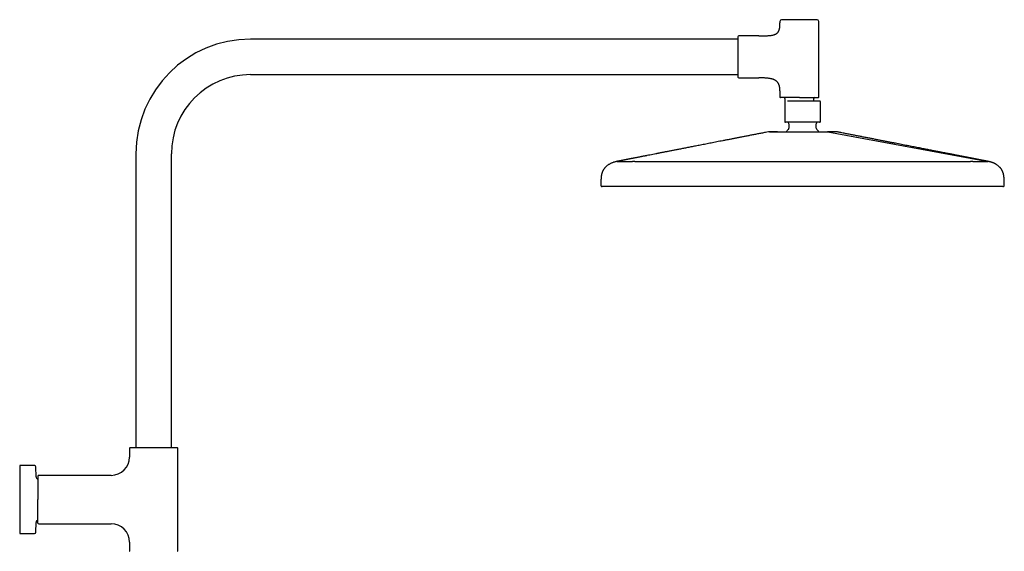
# Model space of a CAD drawing. Header units: millimetres. Extents: x 8 to 1715, y 12 to 2679.
# Tile 18 of 18: x 1105 to 1715, y 2350 to 2679. Entities that reach past the tile are written whole.
import ezdxf

# ---------------------------------------------------------------- set-up
doc = ezdxf.new("R2010")
doc.units = ezdxf.units.MM

msp = doc.modelspace()

# ---------------------------------------------------------------- linework, layer by layer
at = {"color": 7, "linetype": 'Continuous', "lineweight": 30}
for p, q in [((1576, 2677.79), (1576, 2676.89)), ((1600, 2630.89), (1600, 2677.79)), ((1550, 2666.79), (1248, 2666.79)), ((1563, 2668.79), (1550.5, 2668.79)), ((1248, 2644.79), (1550, 2644.79)), ((1550.5, 2642.79), (1563, 2642.79)), ((1576, 2634.7), (1576, 2630.89)), ((1579, 2630.09), (1579, 2628.26)), ((1597, 2628.39), (1597, 2630.09)), ((1578.95, 2627.59), (1578.95, 2616.39)), ((1601.05, 2616.39), (1601.05, 2627.59)), ((1581.5, 2614.39), (1581.5, 2611.62)), ((1598.5, 2611.62), (1598.5, 2614.39)), ((1605.75, 2609.45), (1705, 2591.07)), ((1177, 2595.79), (1177, 2413.79)), ((1199, 2413.79), (1199, 2595.79)), ((1475.44, 2591.16), (1475, 2591.07)), ((1475, 2591.07), (1475, 2591.07)), ((1475, 2591.07), (1475, 2591.07)), ((1475.44, 2591.16), (1475.44, 2591.16)), ((1486, 2591.07), (1590, 2591.07)), ((1590, 2591.07), (1694, 2591.07)), ((1704.99, 2591.07), (1704.55, 2591.16)), ((1704.55, 2591.16), (1704.55, 2591.16)), ((1705, 2591.07), (1705, 2591.07)), ((1705, 2591.07), (1705, 2591.07)), ((1465.83, 2575.57), (1465.83, 2575.57)), ((1465.87, 2575.57), (1465.87, 2575.57)), ((1465.87, 2575.57), (1465.87, 2575.57)), ((1476.64, 2575.57), (1475.08, 2575.57)), ((1704.92, 2575.57), (1703.35, 2575.57)), ((1714.16, 2575.58), (1714.12, 2575.57)), ((1714.13, 2575.57), (1714.12, 2575.57)), ((1714.16, 2575.57), (1714.17, 2575.57)), ((1714.18, 2575.57), (1714.18, 2575.57)), ((1714.98, 2576.39), (1714.98, 2576.39)), ((1173, 2413.54), (1173, 2408.13)), ((1203, 2350.07), (1203, 2413.54)), ((1114.21, 2402.81), (1105, 2402.81)), ((1105, 2402.81), (1105, 2381.81)), ((1115.12, 2395.93), (1115.01, 2402.02)), ((1161.68, 2396.81), (1116.83, 2396.81)), ((1105, 2381.81), (1105, 2360.81)), ((1115.01, 2361.59), (1115.12, 2367.68)), ((1116.83, 2366.81), (1161.68, 2366.81)), ((1105, 2360.81), (1114.21, 2360.81)), ((1173, 2355.49), (1173, 2350.07))]:
    msp.add_line(p, q, dxfattribs=at)
for centre, radius, start, end in [((1577, 2677.79), 1, 90, 180), ((1599, 2677.79), 1, 0, 90), ((1248, 2595.79), 71, 90, 180), ((1550.5, 2668.29), 0.5, 90, 180), ((1248, 2595.79), 49, 90, 180), ((1550.5, 2643.29), 0.5, 180, 270), ((1576.3, 2630.89), 0.3, 180, 270), ((1578.5, 2630.09), 0.5, 0, 90), ((1597.5, 2630.09), 0.5, 90, 180), ((1599.7, 2630.89), 0.3, 270, 0), ((1600.7, 2627.59), 0.8, 84.17019, 90), ((1579.5, 2616.39), 1, 249.06227, 270), ((1590, 2601.89), 12.6, 134.30914, 142.99366), ((1580.5, 2614.39), 1, 0, 90), ((1580.5, 2611.62), 1, 314.30914, 0), ((1599.5, 2614.39), 1, 90, 180), ((1599.5, 2611.62), 1, 180, 225.69086), ((1590, 2601.89), 12.6, 36.9873, 45.69086), ((1600.5, 2616.39), 1, 270, 290.92616), ((1173.25, 2413.54), 0.25, 90, 180), ((1202.75, 2413.54), 0.25, 360, 90), ((1161.68, 2408.13), 11.32, 270, 0), ((1114.21, 2402.01), 0.8, 1, 90), ((1116.62, 2395.96), 1.5, 181, 259.10707), ((1116.83, 2396.31), 0.5, 90, 180), ((1116.62, 2367.66), 1.5, 100.88337, 179), ((1116.83, 2367.31), 0.5, 180, 270), ((1161.68, 2355.49), 11.32, 0, 90), ((1114.21, 2361.61), 0.8, 270, 359), ((1173.25, 2350.07), 0.25, 180, 270), ((1202.75, 2350.07), 0.25, 270, 0)]:
    msp.add_arc(centre, radius, start, end, dxfattribs=at)
for points, knots in [([(1588, 2678.79), (1587.81, 2678.79), (1587.42, 2678.79), (1586.85, 2678.79), (1586.27, 2678.79), (1585.69, 2678.79), (1585.1, 2678.79), (1584.52, 2678.79), (1583.96, 2678.79), (1583.43, 2678.79), (1582.93, 2678.79), (1582.45, 2678.79), (1581.92, 2678.79), (1581.35, 2678.79), (1580.77, 2678.79), (1580.26, 2678.79), (1579.82, 2678.79), (1579.46, 2678.79), (1579.11, 2678.79), (1578.81, 2678.79), (1578.55, 2678.79), (1578.33, 2678.79), (1578.13, 2678.79), (1577.94, 2678.79), (1577.75, 2678.79), (1577.56, 2678.79), (1577.38, 2678.79), (1577.24, 2678.79), (1577.13, 2678.79), (1577.05, 2678.79), (1577.01, 2678.79), (1577, 2678.79), (1577, 2678.79)], [0, 0, 0, 0, 0.033305, 0.066547, 0.099817, 0.134159, 0.169413, 0.20465, 0.239979, 0.27217, 0.304285, 0.336408, 0.368622, 0.412433, 0.456153, 0.499992, 0.532869, 0.565667, 0.598472, 0.631373, 0.657135, 0.682839, 0.708526, 0.734239, 0.760021, 0.795325, 0.830557, 0.865826, 0.900172, 0.93343, 0.966676, 1, 1, 1, 1]), ([(1599, 2678.79), (1598.99, 2678.79), (1598.99, 2678.79), (1598.94, 2678.79), (1598.87, 2678.79), (1598.76, 2678.79), (1598.62, 2678.79), (1598.44, 2678.79), (1598.24, 2678.79), (1598.01, 2678.79), (1597.77, 2678.79), (1597.5, 2678.79), (1597.17, 2678.79), (1596.78, 2678.79), (1596.3, 2678.79), (1595.82, 2678.79), (1595.37, 2678.79), (1594.94, 2678.79), (1594.49, 2678.79), (1594.05, 2678.79), (1593.64, 2678.79), (1593.25, 2678.79), (1592.86, 2678.79), (1592.46, 2678.79), (1592, 2678.79), (1591.48, 2678.79), (1590.89, 2678.79), (1590.3, 2678.79), (1589.72, 2678.79), (1589.15, 2678.79), (1588.57, 2678.79), (1588.19, 2678.79), (1588, 2678.79)], [0, 0, 0, 0, 0.033299, 0.06654, 0.099813, 0.134159, 0.169413, 0.204651, 0.239979, 0.27217, 0.304285, 0.336408, 0.368622, 0.412433, 0.456153, 0.499992, 0.532869, 0.565667, 0.598472, 0.631373, 0.657135, 0.682839, 0.708526, 0.734239, 0.760021, 0.795325, 0.830557, 0.865826, 0.900175, 0.933438, 0.966682, 1, 1, 1, 1]), ([(1563, 2668.79), (1563.28, 2668.79), (1563.83, 2668.79), (1564.64, 2668.8), (1565.41, 2668.81), (1566.15, 2668.82), (1566.86, 2668.84), (1567.56, 2668.86), (1568.27, 2668.9), (1568.98, 2668.94), (1569.64, 2669), (1570.27, 2669.07), (1570.86, 2669.16), (1571.41, 2669.26), (1571.93, 2669.38), (1572.41, 2669.51), (1572.85, 2669.67), (1573.25, 2669.84), (1573.64, 2670.05), (1574.01, 2670.29), (1574.36, 2670.57), (1574.67, 2670.89), (1574.94, 2671.25), (1575.17, 2671.64), (1575.37, 2672.07), (1575.54, 2672.54), (1575.67, 2673.03), (1575.78, 2673.57), (1575.86, 2674.15), (1575.93, 2674.77), (1575.97, 2675.43), (1575.99, 2676.15), (1576, 2676.64), (1576, 2676.89)], [0, 0, 0, 0, 0.045887, 0.08981, 0.131813, 0.171937, 0.210225, 0.246724, 0.287505, 0.325943, 0.362124, 0.396139, 0.428718, 0.459264, 0.487908, 0.514798, 0.540107, 0.564027, 0.586781, 0.611806, 0.63604, 0.659935, 0.683954, 0.70855, 0.734143, 0.761109, 0.788806, 0.818341, 0.849925, 0.883737, 0.919934, 0.958648, 1, 1, 1, 1]), ([(1550, 2668.29), (1550, 2668.29), (1550, 2668.29), (1550, 2668.24), (1550, 2668.18), (1550, 2668.09), (1550, 2667.96), (1550, 2667.81), (1550, 2667.63), (1550, 2667.42), (1550, 2667.17), (1550, 2666.9), (1550, 2666.59), (1550, 2666.26), (1550, 2665.89), (1550, 2665.5), (1550, 2665.08), (1550, 2664.64), (1550, 2664.17), (1550, 2663.68), (1550, 2663.17), (1550, 2662.67), (1550, 2662.21), (1550, 2661.77), (1550, 2661.32), (1550, 2660.86), (1550, 2660.34), (1550, 2659.75), (1550, 2659.08), (1550, 2658.42), (1550, 2657.75), (1550, 2657.1), (1550, 2656.45), (1550, 2655.82), (1550, 2655.22), (1550, 2654.65), (1550, 2654.08), (1550, 2653.51), (1550, 2652.92), (1550, 2652.34), (1550, 2651.76), (1550, 2651.18), (1550, 2650.61), (1550, 2650.04), (1550, 2649.49), (1550, 2648.95), (1550, 2648.42), (1550, 2647.91), (1550, 2647.42), (1550, 2646.95), (1550, 2646.51), (1550, 2646.09), (1550, 2645.69), (1550, 2645.35), (1550, 2645.06), (1550, 2644.81), (1550, 2644.58), (1550, 2644.36), (1550, 2644.14), (1550, 2643.93), (1550, 2643.73), (1550, 2643.56), (1550, 2643.44), (1550, 2643.36), (1550, 2643.3), (1550, 2643.3), (1550, 2643.29)], [0, 0, 0, 0, 0.0145742, 0.0291196, 0.0436666, 0.0582459, 0.0736954, 0.0891117, 0.1045314, 0.1199908, 0.1360864, 0.1521442, 0.1682053, 0.1843109, 0.2007501, 0.2171488, 0.233551, 0.2500004, 0.2664396, 0.2828384, 0.2992405, 0.31569, 0.3285713, 0.3414231, 0.3542665, 0.3671226, 0.3800125, 0.3976649, 0.4152809, 0.4329149, 0.4500871, 0.4667165, 0.4833389, 0.5, 0.5145717, 0.5291162, 0.5436641, 0.5582459, 0.5736954, 0.5891117, 0.6045314, 0.6199908, 0.6360864, 0.6521442, 0.6682053, 0.6843109, 0.7007501, 0.7171488, 0.733551, 0.7500004, 0.7664396, 0.7828384, 0.7992405, 0.81569, 0.8285713, 0.8414231, 0.8542665, 0.8671226, 0.8800125, 0.8976649, 0.9152809, 0.9329149, 0.9500888, 0.9667199, 0.9833417, 1, 1, 1, 1]), ([(1576, 2634.7), (1575.99, 2634.92), (1575.99, 2635.35), (1575.95, 2635.97), (1575.89, 2636.56), (1575.8, 2637.12), (1575.69, 2637.64), (1575.55, 2638.13), (1575.38, 2638.59), (1575.19, 2639.02), (1574.97, 2639.43), (1574.72, 2639.81), (1574.45, 2640.16), (1574.15, 2640.48), (1573.82, 2640.78), (1573.47, 2641.05), (1573.09, 2641.29), (1572.67, 2641.52), (1572.21, 2641.73), (1571.7, 2641.93), (1571.16, 2642.1), (1570.59, 2642.24), (1569.99, 2642.37), (1569.36, 2642.47), (1568.7, 2642.56), (1568, 2642.63), (1567.25, 2642.69), (1566.46, 2642.73), (1565.64, 2642.76), (1564.79, 2642.78), (1563.9, 2642.79), (1563.3, 2642.79), (1563, 2642.79)], [0, 0, 0, 0, 0.036982, 0.071972, 0.105096, 0.13649, 0.166301, 0.19469, 0.22183, 0.247906, 0.273935, 0.299263, 0.324121, 0.348737, 0.373336, 0.398128, 0.423309, 0.449052, 0.478323, 0.508642, 0.540153, 0.572975, 0.6072, 0.6429, 0.680131, 0.718933, 0.7613, 0.805446, 0.851386, 0.899124, 0.948663, 1, 1, 1, 1]), ([(1588, 2630.59), (1587.79, 2630.59), (1587.39, 2630.59), (1586.78, 2630.59), (1586.16, 2630.59), (1585.54, 2630.59), (1584.92, 2630.59), (1584.3, 2630.59), (1583.71, 2630.59), (1583.14, 2630.59), (1582.61, 2630.59), (1582.09, 2630.59), (1581.59, 2630.59), (1581.09, 2630.59), (1580.62, 2630.59), (1580.16, 2630.59), (1579.72, 2630.59), (1579.3, 2630.59), (1578.91, 2630.59), (1578.54, 2630.59), (1578.22, 2630.59), (1577.95, 2630.59), (1577.72, 2630.59), (1577.5, 2630.59), (1577.3, 2630.59), (1577.09, 2630.59), (1576.89, 2630.59), (1576.7, 2630.59), (1576.55, 2630.59), (1576.44, 2630.59), (1576.36, 2630.59), (1576.31, 2630.59), (1576.3, 2630.59), (1576.3, 2630.59)], [0, 0, 0, 0, 0.033305, 0.066547, 0.099816, 0.134158, 0.169412, 0.204649, 0.239977, 0.272167, 0.304283, 0.336405, 0.368617, 0.401495, 0.434293, 0.467098, 0.499997, 0.532875, 0.565673, 0.598478, 0.631378, 0.65714, 0.682843, 0.70853, 0.734243, 0.760023, 0.795328, 0.83056, 0.865828, 0.900173, 0.933432, 0.966677, 1, 1, 1, 1]), ([(1588, 2630.59), (1588.2, 2630.59), (1588.61, 2630.59), (1589.22, 2630.59), (1589.83, 2630.59), (1590.45, 2630.59), (1591.08, 2630.59), (1591.7, 2630.59), (1592.29, 2630.59), (1592.85, 2630.59), (1593.38, 2630.59), (1593.9, 2630.59), (1594.41, 2630.59), (1594.9, 2630.59), (1595.38, 2630.59), (1595.84, 2630.59), (1596.27, 2630.59), (1596.69, 2630.59), (1597.08, 2630.59), (1597.45, 2630.59), (1597.79, 2630.59), (1598.11, 2630.59), (1598.39, 2630.59), (1598.65, 2630.59), (1598.89, 2630.59), (1599.1, 2630.59), (1599.29, 2630.59), (1599.44, 2630.59), (1599.56, 2630.59), (1599.64, 2630.59), (1599.69, 2630.59), (1599.69, 2630.59), (1599.7, 2630.59)], [0, 0, 0, 0, 0.033317, 0.066561, 0.099824, 0.134172, 0.169441, 0.204673, 0.239978, 0.27219, 0.304313, 0.336429, 0.368619, 0.401519, 0.434324, 0.467122, 0.5, 0.5329, 0.565705, 0.598503, 0.631381, 0.663593, 0.695716, 0.727831, 0.760022, 0.79535, 0.830587, 0.865842, 0.900187, 0.93346, 0.9667, 1, 1, 1, 1]), ([(1579, 2628.25), (1578.99, 2628.23), (1578.95, 2628.18), (1578.95, 2628.13), (1578.95, 2628.09)], [0, 0, 0, 0, 0.352598, 1, 1, 1, 1]), ([(1578.95, 2628.09), (1578.95, 2628.09), (1578.95, 2628.09), (1578.95, 2628.09), (1578.95, 2628.09), (1578.95, 2628.09), (1578.95, 2628.08), (1578.95, 2628.07), (1578.95, 2628.06), (1578.95, 2628.05), (1578.95, 2628.03), (1578.95, 2628.02), (1578.95, 2628), (1578.95, 2627.98), (1578.95, 2627.96), (1578.95, 2627.93), (1578.95, 2627.9), (1578.95, 2627.85), (1578.95, 2627.79), (1578.95, 2627.73), (1578.95, 2627.68), (1578.95, 2627.64), (1578.95, 2627.61), (1578.95, 2627.59)], [0, 0, 0, 0, 0.070506, 0.141875, 0.206688, 0.264946, 0.349211, 0.426634, 0.497231, 0.561018, 0.618023, 0.663936, 0.70186, 0.737479, 0.770821, 0.801923, 0.830828, 0.888802, 0.935248, 0.954734, 0.971477, 0.986213, 1, 1, 1, 1]), ([(1590, 2628.39), (1589.89, 2628.39), (1589.68, 2628.39), (1589.36, 2628.39), (1589.04, 2628.39), (1588.72, 2628.39), (1588.42, 2628.39), (1588.15, 2628.39), (1587.92, 2628.39), (1587.69, 2628.39), (1587.46, 2628.39), (1587.23, 2628.39), (1586.97, 2628.39), (1586.68, 2628.39), (1586.36, 2628.39), (1586.04, 2628.39), (1585.73, 2628.39), (1585.41, 2628.39), (1585.09, 2628.39), (1584.77, 2628.39), (1584.47, 2628.39), (1584.16, 2628.39), (1583.87, 2628.39), (1583.55, 2628.39), (1583.23, 2628.39), (1582.89, 2628.39), (1582.56, 2628.39), (1582.24, 2628.39), (1581.93, 2628.39), (1581.63, 2628.39), (1581.33, 2628.39), (1581.06, 2628.39), (1580.82, 2628.39), (1580.68, 2628.39), (1580.63, 2628.39)], [0, 0, 0, 0, 0.027949, 0.055872, 0.083796, 0.111743, 0.141681, 0.162376, 0.18306, 0.203743, 0.224435, 0.245146, 0.265886, 0.295603, 0.325277, 0.354937, 0.384615, 0.41434, 0.446356, 0.477663, 0.508935, 0.540207, 0.571513, 0.60289, 0.641274, 0.679671, 0.71899, 0.759171, 0.799399, 0.841267, 0.883144, 0.925809, 0.969183, 1, 1, 1, 1]), ([(1600.7, 2628.39), (1600.69, 2628.39), (1600.68, 2628.39), (1600.62, 2628.39), (1600.52, 2628.39), (1600.38, 2628.39), (1600.23, 2628.39), (1600.07, 2628.39), (1599.88, 2628.39), (1599.67, 2628.39), (1599.44, 2628.39), (1599.2, 2628.39), (1598.94, 2628.39), (1598.66, 2628.39), (1598.37, 2628.39), (1598.08, 2628.39), (1597.8, 2628.39), (1597.54, 2628.39), (1597.26, 2628.39), (1596.99, 2628.39), (1596.71, 2628.39), (1596.41, 2628.39), (1596.11, 2628.39), (1595.8, 2628.39), (1595.47, 2628.39), (1595.14, 2628.39), (1594.82, 2628.39), (1594.52, 2628.39), (1594.25, 2628.39), (1594, 2628.39), (1593.75, 2628.39), (1593.5, 2628.39), (1593.25, 2628.39), (1592.93, 2628.39), (1592.55, 2628.39), (1592.1, 2628.39), (1591.65, 2628.39), (1591.22, 2628.39), (1590.81, 2628.39), (1590.4, 2628.39), (1590.13, 2628.39), (1590, 2628.39)], [0, 0, 0, 0, 0.039718, 0.079468, 0.118879, 0.158321, 0.189374, 0.220428, 0.251162, 0.281513, 0.311901, 0.341382, 0.370866, 0.399857, 0.428304, 0.456785, 0.479542, 0.502298, 0.525083, 0.54682, 0.568558, 0.590322, 0.612916, 0.635466, 0.658001, 0.680549, 0.703139, 0.724208, 0.740061, 0.7559, 0.771737, 0.787581, 0.803441, 0.819329, 0.846733, 0.874111, 0.901514, 0.927356, 0.951562, 0.975765, 1, 1, 1, 1]), ([(1601.05, 2628.09), (1601.04, 2628.13), (1601.04, 2628.2), (1600.97, 2628.3), (1600.88, 2628.37), (1600.81, 2628.38), (1600.77, 2628.39)], [0, 0, 0, 0, 0.2418296, 0.5009735, 0.7595779, 1, 1, 1, 1]), ([(1601.05, 2627.59), (1601.05, 2627.61), (1601.05, 2627.65), (1601.05, 2627.7), (1601.05, 2627.74), (1601.05, 2627.78), (1601.05, 2627.81), (1601.05, 2627.85), (1601.05, 2627.88), (1601.05, 2627.91), (1601.05, 2627.94), (1601.05, 2627.96), (1601.05, 2627.99), (1601.05, 2628.01), (1601.05, 2628.03), (1601.05, 2628.04), (1601.05, 2628.06), (1601.05, 2628.07), (1601.05, 2628.08), (1601.05, 2628.08), (1601.05, 2628.09), (1601.05, 2628.09), (1601.05, 2628.09), (1601.05, 2628.09), (1601.05, 2628.09), (1601.05, 2628.09)], [0, 0, 0, 0, 0.017558, 0.03701, 0.052016, 0.069078, 0.088446, 0.112457, 0.139024, 0.168278, 0.20032, 0.235226, 0.273053, 0.318369, 0.368468, 0.423393, 0.483175, 0.547841, 0.617409, 0.695464, 0.758647, 0.829752, 0.908781, 0.992586, 1, 1, 1, 1]), ([(1578.95, 2616.39), (1578.95, 2616.37), (1578.95, 2616.33), (1578.95, 2616.28), (1578.95, 2616.24), (1578.95, 2616.21), (1578.95, 2616.16), (1578.95, 2616.11), (1578.95, 2616.06), (1578.95, 2616.03), (1578.95, 2616), (1578.95, 2615.98), (1578.95, 2615.95), (1578.95, 2615.92), (1578.95, 2615.89), (1578.95, 2615.86), (1578.95, 2615.84), (1578.95, 2615.82), (1578.95, 2615.8), (1578.95, 2615.78), (1578.95, 2615.76), (1578.95, 2615.75), (1578.95, 2615.74), (1578.95, 2615.74), (1578.95, 2615.74), (1578.95, 2615.74), (1578.95, 2615.74)], [0, 0, 0, 0, 0.017239, 0.035471, 0.048772, 0.063292, 0.079236, 0.111563, 0.148555, 0.168952, 0.190671, 0.213747, 0.238207, 0.277381, 0.319686, 0.36518, 0.413909, 0.465911, 0.521217, 0.590269, 0.661116, 0.736363, 0.816028, 0.900127, 0.988672, 1, 1, 1, 1]), ([(1578.95, 2615.74), (1578.95, 2615.71), (1578.95, 2615.65), (1579, 2615.56), (1579.06, 2615.5), (1579.12, 2615.47), (1579.15, 2615.46)], [0, 0, 0, 0, 0.2446121, 0.5007679, 0.756512, 1, 1, 1, 1]), ([(1590, 2615.39), (1589.81, 2615.39), (1589.45, 2615.39), (1588.9, 2615.39), (1588.35, 2615.39), (1587.79, 2615.39), (1587.23, 2615.39), (1586.68, 2615.39), (1586.15, 2615.39), (1585.64, 2615.39), (1585.16, 2615.39), (1584.7, 2615.39), (1584.19, 2615.39), (1583.66, 2615.39), (1583.09, 2615.39), (1582.61, 2615.39), (1582.2, 2615.39), (1581.84, 2615.39), (1581.51, 2615.39), (1581.23, 2615.39), (1580.98, 2615.39), (1580.77, 2615.39), (1580.58, 2615.39), (1580.4, 2615.39), (1580.21, 2615.39), (1580.03, 2615.39), (1579.86, 2615.39), (1579.73, 2615.39), (1579.62, 2615.39), (1579.55, 2615.39), (1579.51, 2615.39), (1579.5, 2615.39), (1579.5, 2615.39)], [0, 0, 0, 0, 0.033305, 0.066547, 0.099817, 0.134158, 0.169412, 0.20465, 0.239979, 0.272169, 0.304285, 0.336408, 0.368622, 0.412432, 0.456153, 0.499992, 0.532869, 0.565666, 0.598472, 0.631373, 0.657135, 0.682838, 0.708525, 0.734239, 0.760021, 0.795324, 0.830556, 0.865826, 0.900171, 0.933429, 0.966675, 1, 1, 1, 1]), ([(1600.5, 2615.39), (1600.49, 2615.39), (1600.49, 2615.39), (1600.44, 2615.39), (1600.37, 2615.39), (1600.27, 2615.39), (1600.13, 2615.39), (1599.96, 2615.39), (1599.77, 2615.39), (1599.56, 2615.39), (1599.32, 2615.39), (1599.07, 2615.39), (1598.76, 2615.39), (1598.38, 2615.39), (1597.92, 2615.39), (1597.47, 2615.39), (1597.03, 2615.39), (1596.62, 2615.39), (1596.19, 2615.39), (1595.78, 2615.39), (1595.38, 2615.39), (1595.02, 2615.39), (1594.64, 2615.39), (1594.25, 2615.39), (1593.81, 2615.39), (1593.32, 2615.39), (1592.76, 2615.39), (1592.2, 2615.39), (1591.64, 2615.39), (1591.09, 2615.39), (1590.55, 2615.39), (1590.18, 2615.39), (1590, 2615.39)], [0, 0, 0, 0, 0.033298, 0.066539, 0.099813, 0.134158, 0.169413, 0.20465, 0.239979, 0.272169, 0.304285, 0.336408, 0.368622, 0.412432, 0.456153, 0.499992, 0.532869, 0.565666, 0.598472, 0.631373, 0.657135, 0.682838, 0.708525, 0.734239, 0.760021, 0.795324, 0.830556, 0.865826, 0.900175, 0.933437, 0.966682, 1, 1, 1, 1]), ([(1600.85, 2615.46), (1600.88, 2615.47), (1600.93, 2615.5), (1601, 2615.56), (1601.04, 2615.65), (1601.04, 2615.71), (1601.05, 2615.74)], [0, 0, 0, 0, 0.243488, 0.499232, 0.755388, 1, 1, 1, 1]), ([(1601.05, 2615.74), (1601.05, 2615.74), (1601.05, 2615.74), (1601.05, 2615.74), (1601.05, 2615.75), (1601.05, 2615.76), (1601.05, 2615.78), (1601.05, 2615.79), (1601.05, 2615.81), (1601.05, 2615.84), (1601.05, 2615.86), (1601.05, 2615.88), (1601.05, 2615.91), (1601.05, 2615.95), (1601.05, 2615.98), (1601.05, 2616.03), (1601.05, 2616.07), (1601.05, 2616.11), (1601.05, 2616.15), (1601.05, 2616.19), (1601.05, 2616.23), (1601.05, 2616.28), (1601.05, 2616.34), (1601.05, 2616.38), (1601.05, 2616.39)], [0, 0, 0, 0, 0.081675, 0.169982, 0.253026, 0.330821, 0.403386, 0.470742, 0.532917, 0.582151, 0.630176, 0.675181, 0.717208, 0.75631, 0.792554, 0.83235, 0.867893, 0.889358, 0.909153, 0.927412, 0.948472, 0.967068, 0.983924, 1, 1, 1, 1]), ([(1568.86, 2609.42), (1568.24, 2609.3), (1566.78, 2609.01), (1564.5, 2608.56), (1562.03, 2608.08), (1559.6, 2607.61), (1557.22, 2607.14), (1554.92, 2606.69), (1552.72, 2606.26), (1550.6, 2605.85), (1548.52, 2605.44), (1546.48, 2605.04), (1544.48, 2604.65), (1542.52, 2604.27), (1540.6, 2603.89), (1538.72, 2603.53), (1536.89, 2603.17), (1535.1, 2602.82), (1533.37, 2602.48), (1531.68, 2602.15), (1530.04, 2601.83), (1528.42, 2601.51), (1526.83, 2601.2), (1525.28, 2600.9), (1523.77, 2600.6), (1522.29, 2600.32), (1520.87, 2600.04), (1519.49, 2599.77), (1518.16, 2599.51), (1516.87, 2599.26), (1515.61, 2599.01), (1514.38, 2598.77), (1513.19, 2598.54), (1512.03, 2598.31), (1510.92, 2598.09), (1509.85, 2597.88), (1508.82, 2597.68), (1507.81, 2597.49), (1506.82, 2597.29), (1505.86, 2597.11), (1504.95, 2596.93), (1504.08, 2596.76), (1503.26, 2596.6), (1502.5, 2596.45), (1501.79, 2596.31), (1501.12, 2596.18), (1500.47, 2596.05), (1499.82, 2595.92), (1498.75, 2595.72), (1497.29, 2595.43), (1495.43, 2595.07), (1493.97, 2594.78), (1492.92, 2594.58), (1492.25, 2594.44), (1491.59, 2594.32), (1490.93, 2594.19), (1490.27, 2594.06), (1489.63, 2593.93), (1489, 2593.81), (1488.35, 2593.68), (1487.68, 2593.55), (1487, 2593.42), (1486.36, 2593.29), (1485.76, 2593.18), (1485.24, 2593.08), (1484.79, 2592.99), (1484.41, 2592.91), (1484.04, 2592.84), (1483.71, 2592.78), (1483.41, 2592.72), (1483.13, 2592.66), (1482.88, 2592.61), (1482.67, 2592.57), (1482.5, 2592.54), (1482.36, 2592.51), (1482.24, 2592.49), (1482.14, 2592.47), (1482.04, 2592.45), (1481.94, 2592.43), (1481.84, 2592.41), (1481.74, 2592.39), (1481.64, 2592.37), (1481.54, 2592.35), (1481.44, 2592.33), (1481.34, 2592.31), (1481.23, 2592.29), (1481.13, 2592.27), (1481.03, 2592.25), (1480.92, 2592.23), (1480.82, 2592.21), (1480.73, 2592.19), (1480.63, 2592.17), (1480.53, 2592.15), (1480.43, 2592.13), (1480.32, 2592.11), (1480.21, 2592.09), (1480.1, 2592.07), (1479.99, 2592.05), (1479.88, 2592.03), (1479.77, 2592), (1479.66, 2591.98), (1479.55, 2591.96), (1479.44, 2591.94), (1479.32, 2591.91), (1479.2, 2591.89), (1479.08, 2591.87), (1478.97, 2591.84), (1478.85, 2591.82), (1478.74, 2591.8), (1478.63, 2591.78), (1478.52, 2591.76), (1478.41, 2591.73), (1478.29, 2591.71), (1478.18, 2591.69), (1478.07, 2591.67), (1477.96, 2591.64), (1477.85, 2591.62), (1477.74, 2591.6), (1477.63, 2591.58), (1477.52, 2591.56), (1477.4, 2591.53), (1477.29, 2591.51), (1477.18, 2591.49), (1477.07, 2591.47), (1476.95, 2591.45), (1476.84, 2591.42), (1476.73, 2591.4), (1476.61, 2591.38), (1476.5, 2591.36), (1476.38, 2591.34), (1476.27, 2591.31), (1476.15, 2591.29), (1476.04, 2591.27), (1475.92, 2591.25), (1475.8, 2591.22), (1475.68, 2591.2), (1475.56, 2591.18), (1475.48, 2591.16), (1475.44, 2591.16)], [0, 0, 0, 0, 0.009965, 0.023465, 0.03672, 0.04973, 0.062495, 0.075016, 0.086597, 0.09796, 0.109106, 0.120034, 0.130745, 0.141238, 0.151514, 0.161572, 0.171413, 0.181036, 0.190275, 0.199305, 0.208124, 0.216734, 0.225285, 0.233618, 0.241734, 0.249632, 0.257312, 0.264644, 0.271765, 0.278677, 0.285379, 0.292002, 0.298406, 0.304591, 0.310558, 0.316306, 0.321836, 0.327148, 0.332531, 0.337669, 0.342563, 0.347211, 0.351615, 0.355775, 0.359472, 0.363005, 0.366508, 0.36999, 0.373449, 0.383612, 0.393579, 0.403349, 0.406962, 0.410547, 0.414105, 0.417635, 0.421138, 0.424612, 0.427996, 0.431237, 0.435117, 0.438784, 0.442248, 0.445518, 0.448609, 0.450981, 0.453255, 0.45544, 0.457548, 0.459592, 0.461586, 0.463546, 0.465485, 0.467034, 0.468588, 0.470156, 0.471749, 0.473471, 0.475369, 0.477445, 0.4797, 0.482135, 0.484752, 0.487683, 0.490814, 0.494147, 0.497683, 0.501422, 0.505365, 0.509271, 0.51336, 0.517633, 0.52209, 0.526732, 0.532131, 0.537763, 0.543627, 0.549725, 0.556058, 0.562625, 0.569428, 0.576468, 0.584222, 0.592246, 0.60054, 0.609106, 0.617945, 0.627058, 0.635902, 0.64499, 0.654324, 0.663904, 0.673732, 0.683807, 0.694131, 0.704705, 0.715529, 0.726604, 0.737727, 0.749093, 0.760704, 0.77256, 0.784884, 0.797464, 0.810301, 0.823395, 0.836748, 0.850114, 0.863731, 0.8776, 0.891721, 0.906391, 0.921326, 0.936526, 0.951993, 0.967727, 0.983729, 1, 1, 1, 1]), ([(1569.3, 2609.47), (1569.22, 2609.46), (1569.07, 2609.46), (1568.93, 2609.43), (1568.86, 2609.42)], [0, 0, 0, 0, 0.500224, 1, 1, 1, 1]), ([(1574.5, 2609.47), (1574.29, 2609.47), (1573.88, 2609.47), (1573.32, 2609.47), (1572.78, 2609.47), (1572.28, 2609.47), (1571.81, 2609.47), (1571.38, 2609.47), (1570.99, 2609.47), (1570.64, 2609.47), (1570.33, 2609.47), (1570.06, 2609.47), (1569.83, 2609.47), (1569.64, 2609.47), (1569.49, 2609.47), (1569.38, 2609.47), (1569.31, 2609.47), (1569.3, 2609.47), (1569.3, 2609.47)], [0, 0, 0, 0, 0.062472, 0.124962, 0.187454, 0.24994, 0.312425, 0.374909, 0.437394, 0.49988, 0.562368, 0.624859, 0.687356, 0.749863, 0.81238, 0.874908, 0.937448, 1, 1, 1, 1]), ([(1569.44, 2609.47), (1569.44, 2609.47), (1569.44, 2609.47), (1569.46, 2609.47), (1569.52, 2609.47), (1569.6, 2609.47), (1569.69, 2609.47), (1569.78, 2609.47), (1569.88, 2609.47), (1569.99, 2609.47), (1570.14, 2609.47), (1570.31, 2609.47), (1570.5, 2609.47), (1570.71, 2609.47), (1570.97, 2609.47), (1571.28, 2609.47), (1571.66, 2609.47), (1572.07, 2609.47), (1572.52, 2609.47), (1572.99, 2609.47), (1573.48, 2609.47), (1574, 2609.47), (1574.36, 2609.47), (1574.55, 2609.47)], [0, 0, 0, 0, 0.012193, 0.070215, 0.128329, 0.186635, 0.221127, 0.255739, 0.290492, 0.321779, 0.365951, 0.409704, 0.451346, 0.493069, 0.535302, 0.594324, 0.653298, 0.712331, 0.77153, 0.828753, 0.88584, 0.942889, 1, 1, 1, 1]), ([(1574.55, 2609.47), (1574.73, 2609.47), (1575.1, 2609.47), (1575.69, 2609.47), (1576.1, 2609.47), (1576.3, 2609.47)], [0, 0, 0, 0, 0.333444, 0.666554, 1, 1, 1, 1]), ([(1576.3, 2609.47), (1576.44, 2609.47), (1576.74, 2609.47), (1577.19, 2609.47), (1577.65, 2609.47), (1578.13, 2609.47), (1578.63, 2609.47), (1579.09, 2609.47), (1579.51, 2609.47), (1579.88, 2609.47), (1580.27, 2609.47), (1580.66, 2609.47), (1581.07, 2609.47), (1581.48, 2609.47), (1582, 2609.47), (1582.63, 2609.47), (1583.38, 2609.47), (1584.01, 2609.47), (1584.51, 2609.47), (1584.87, 2609.47), (1585.24, 2609.47), (1585.64, 2609.47), (1586.23, 2609.47), (1587.03, 2609.47), (1588.01, 2609.47), (1589, 2609.47), (1589.66, 2609.47), (1590, 2609.47)], [0, 0, 0, 0, 0.038327, 0.077007, 0.116295, 0.155884, 0.195026, 0.235907, 0.264417, 0.293163, 0.322156, 0.352555, 0.382827, 0.412953, 0.44295, 0.496304, 0.549605, 0.602932, 0.628105, 0.653309, 0.678552, 0.704802, 0.7345, 0.800706, 0.866926, 0.933308, 1, 1, 1, 1]), ([(1590, 2609.47), (1590.28, 2609.47), (1590.85, 2609.47), (1591.69, 2609.47), (1592.52, 2609.47), (1593.34, 2609.47), (1594.14, 2609.47), (1594.93, 2609.47), (1595.71, 2609.47), (1596.48, 2609.47), (1597.19, 2609.47), (1597.84, 2609.47), (1598.45, 2609.47), (1599.04, 2609.47), (1599.63, 2609.47), (1600.22, 2609.47), (1600.75, 2609.47), (1601.21, 2609.47), (1601.61, 2609.47), (1602.02, 2609.47), (1602.44, 2609.47), (1602.87, 2609.47), (1603.29, 2609.47), (1603.56, 2609.47), (1603.69, 2609.47)], [0, 0, 0, 0, 0.056839, 0.114012, 0.169905, 0.224784, 0.279348, 0.333419, 0.387747, 0.441136, 0.494125, 0.538076, 0.581999, 0.625937, 0.669934, 0.714035, 0.760231, 0.792184, 0.824246, 0.856436, 0.892402, 0.928345, 0.964203, 1, 1, 1, 1]), ([(1603.69, 2609.47), (1603.9, 2609.47), (1604.31, 2609.47), (1604.89, 2609.47), (1605.26, 2609.47), (1605.44, 2609.47)], [0, 0, 0, 0, 0.333441, 0.666551, 1, 1, 1, 1]), ([(1610.7, 2609.47), (1610.69, 2609.47), (1610.68, 2609.47), (1610.65, 2609.47), (1610.59, 2609.47), (1610.5, 2609.47), (1610.39, 2609.47), (1610.25, 2609.47), (1610.08, 2609.47), (1609.88, 2609.47), (1609.65, 2609.47), (1609.39, 2609.47), (1609.11, 2609.47), (1608.79, 2609.47), (1608.44, 2609.47), (1608.05, 2609.47), (1607.62, 2609.47), (1607.16, 2609.47), (1606.65, 2609.47), (1606.1, 2609.47), (1605.7, 2609.47), (1605.5, 2609.47)], [0, 0, 0, 0, 0.0428485, 0.087252, 0.1332113, 0.1807264, 0.2297976, 0.279508, 0.3307217, 0.3834404, 0.4376652, 0.488269, 0.5401201, 0.5932198, 0.6475685, 0.7031668, 0.7600165, 0.818123, 0.8774928, 0.9381232, 1, 1, 1, 1]), ([(1611.14, 2609.42), (1611.06, 2609.43), (1610.92, 2609.46), (1610.77, 2609.46), (1610.7, 2609.47)], [0, 0, 0, 0, 0.499776, 1, 1, 1, 1]), ([(1704.55, 2591.16), (1704.54, 2591.16), (1704.52, 2591.16), (1704.5, 2591.17), (1704.47, 2591.17), (1704.44, 2591.18), (1704.41, 2591.18), (1704.37, 2591.19), (1704.34, 2591.2), (1704.3, 2591.2), (1704.27, 2591.21), (1704.23, 2591.22), (1704.2, 2591.22), (1704.17, 2591.23), (1704.13, 2591.24), (1704.1, 2591.24), (1704.07, 2591.25), (1704.03, 2591.26), (1704, 2591.26), (1703.97, 2591.27), (1703.93, 2591.28), (1703.9, 2591.28), (1703.86, 2591.29), (1703.83, 2591.3), (1703.79, 2591.31), (1703.76, 2591.31), (1703.72, 2591.32), (1703.68, 2591.33), (1703.65, 2591.33), (1703.61, 2591.34), (1703.57, 2591.35), (1703.53, 2591.36), (1703.49, 2591.36), (1703.45, 2591.37), (1703.41, 2591.38), (1703.38, 2591.39), (1703.34, 2591.4), (1703.3, 2591.4), (1703.26, 2591.41), (1703.22, 2591.42), (1703.18, 2591.43), (1703.14, 2591.43), (1703.1, 2591.44), (1703.06, 2591.45), (1703.02, 2591.46), (1702.98, 2591.47), (1702.93, 2591.48), (1702.89, 2591.48), (1702.85, 2591.49), (1702.8, 2591.5), (1702.72, 2591.52), (1702.57, 2591.55), (1702.38, 2591.58), (1702.15, 2591.63), (1701.86, 2591.69), (1701.53, 2591.75), (1701.15, 2591.82), (1700.72, 2591.91), (1700.24, 2592), (1699.72, 2592.1), (1699.15, 2592.22), (1698.57, 2592.33), (1697.98, 2592.44), (1697.39, 2592.56), (1696.76, 2592.68), (1696.15, 2592.8), (1695.57, 2592.91), (1695.03, 2593.02), (1694.5, 2593.12), (1693.94, 2593.23), (1693.37, 2593.35), (1692.78, 2593.46), (1692.2, 2593.57), (1691.62, 2593.69), (1691.05, 2593.8), (1690.49, 2593.91), (1689.94, 2594.02), (1689.39, 2594.12), (1688.85, 2594.23), (1688.31, 2594.33), (1687.78, 2594.44), (1687.26, 2594.54), (1686.78, 2594.63), (1686.32, 2594.72), (1685.88, 2594.81), (1685.39, 2594.9), (1684.87, 2595.01), (1684.31, 2595.12), (1683.72, 2595.23), (1683.09, 2595.35), (1682.42, 2595.49), (1681.71, 2595.62), (1680.97, 2595.77), (1680.21, 2595.92), (1679.4, 2596.07), (1678.57, 2596.24), (1677.68, 2596.41), (1676.75, 2596.59), (1675.77, 2596.78), (1674.75, 2596.98), (1673.69, 2597.19), (1672.6, 2597.4), (1671.46, 2597.63), (1670.25, 2597.86), (1668.95, 2598.12), (1667.57, 2598.39), (1666.15, 2598.67), (1664.67, 2598.95), (1663.15, 2599.25), (1661.59, 2599.56), (1659.97, 2599.87), (1658.32, 2600.2), (1656.61, 2600.53), (1654.87, 2600.87), (1653.09, 2601.22), (1651.28, 2601.57), (1649.43, 2601.93), (1647.51, 2602.31), (1645.54, 2602.69), (1643.52, 2603.09), (1641.44, 2603.49), (1639.32, 2603.91), (1637.17, 2604.33), (1634.98, 2604.76), (1632.77, 2605.19), (1630.5, 2605.63), (1628.18, 2606.09), (1625.79, 2606.55), (1623.35, 2607.03), (1620.85, 2607.52), (1618.31, 2608.01), (1615.72, 2608.52), (1613.33, 2608.99), (1611.79, 2609.29), (1611.13, 2609.42)], [0, 0, 0, 0, 0.01358, 0.02696, 0.040142, 0.053125, 0.065909, 0.078494, 0.093072, 0.107374, 0.121401, 0.135152, 0.147197, 0.159023, 0.17063, 0.182018, 0.193187, 0.204137, 0.214869, 0.225382, 0.235677, 0.245754, 0.255613, 0.265253, 0.274677, 0.283882, 0.29287, 0.301641, 0.310596, 0.319314, 0.327793, 0.336035, 0.344039, 0.351806, 0.359127, 0.366225, 0.373099, 0.37975, 0.386177, 0.392273, 0.398154, 0.40382, 0.409271, 0.414613, 0.419733, 0.424629, 0.429304, 0.433756, 0.437986, 0.442013, 0.447323, 0.452672, 0.458066, 0.463511, 0.469011, 0.474572, 0.480199, 0.485898, 0.491672, 0.497527, 0.503469, 0.509502, 0.514644, 0.519857, 0.525144, 0.530508, 0.534776, 0.538959, 0.542984, 0.546858, 0.551084, 0.55513, 0.559005, 0.56272, 0.566283, 0.569705, 0.572997, 0.576171, 0.579249, 0.582232, 0.585132, 0.587964, 0.590741, 0.592962, 0.595379, 0.597996, 0.600814, 0.603832, 0.60705, 0.610469, 0.614088, 0.617907, 0.621927, 0.62607, 0.630406, 0.634936, 0.639658, 0.644758, 0.650066, 0.655582, 0.661305, 0.667236, 0.673375, 0.679721, 0.686942, 0.694414, 0.702138, 0.710113, 0.718339, 0.726817, 0.735546, 0.744526, 0.753758, 0.763241, 0.772799, 0.7826, 0.792643, 0.802928, 0.81365, 0.824623, 0.835847, 0.847323, 0.85905, 0.870812, 0.882817, 0.895064, 0.907554, 0.920548, 0.933795, 0.947294, 0.961046, 0.97505, 0.989306, 1, 1, 1, 1]), ([(1474.95, 2591.06), (1474.72, 2591.02), (1474.26, 2590.92), (1473.58, 2590.74), (1472.92, 2590.54), (1472.29, 2590.32), (1471.68, 2590.07), (1471.06, 2589.79), (1470.45, 2589.47), (1469.84, 2589.1), (1469.27, 2588.71), (1468.74, 2588.3), (1468.33, 2587.93), (1468, 2587.62), (1467.76, 2587.36), (1467.51, 2587.09), (1467.25, 2586.78), (1466.99, 2586.44), (1466.74, 2586.08), (1466.49, 2585.68), (1466.25, 2585.25), (1466.06, 2584.85), (1465.92, 2584.5), (1465.8, 2584.21), (1465.7, 2583.9), (1465.6, 2583.57), (1465.51, 2583.22), (1465.43, 2582.84), (1465.36, 2582.43), (1465.3, 2582.03), (1465.25, 2581.63), (1465.21, 2581.24), (1465.18, 2580.82), (1465.14, 2580.37), (1465.12, 2579.88), (1465.09, 2579.39), (1465.08, 2578.9), (1465.06, 2578.42), (1465.05, 2577.91), (1465.03, 2577.36), (1465.02, 2576.85), (1465.01, 2576.52), (1465.01, 2576.39)], [0, 0, 0, 0, 0.03557, 0.070841, 0.105771, 0.139824, 0.172812, 0.204805, 0.241975, 0.277871, 0.312543, 0.346085, 0.378581, 0.396349, 0.41391, 0.432558, 0.452666, 0.474159, 0.49655, 0.520156, 0.544948, 0.570957, 0.586332, 0.602211, 0.618693, 0.635921, 0.654089, 0.67344, 0.694262, 0.716881, 0.735154, 0.754784, 0.775934, 0.798777, 0.823493, 0.850275, 0.872897, 0.897021, 0.922757, 0.950221, 0.979533, 1, 1, 1, 1]), ([(1475.09, 2591.07), (1475.06, 2591.07), (1475.02, 2591.07), (1475.01, 2591.07), (1475, 2591.07)], [0, 0, 0, 0, 0.595035, 1, 1, 1, 1]), ([(1475.09, 2591.07), (1475.1, 2591.07), (1475.13, 2591.07), (1475.17, 2591.07), (1475.23, 2591.07), (1475.31, 2591.07), (1475.41, 2591.07), (1475.53, 2591.07), (1475.67, 2591.07), (1475.85, 2591.07), (1476.03, 2591.07), (1476.22, 2591.07), (1476.37, 2591.07), (1476.52, 2591.07), (1476.65, 2591.07), (1476.8, 2591.07), (1476.96, 2591.07), (1477.14, 2591.07), (1477.35, 2591.07), (1477.57, 2591.07), (1477.78, 2591.07), (1478, 2591.07), (1478.28, 2591.07), (1478.65, 2591.07), (1479.08, 2591.07), (1479.54, 2591.07), (1480.01, 2591.07), (1480.53, 2591.07), (1481, 2591.07), (1481.4, 2591.07), (1481.69, 2591.07), (1481.96, 2591.07), (1482.22, 2591.07), (1482.51, 2591.07), (1482.84, 2591.07), (1483.21, 2591.07), (1483.63, 2591.07), (1484.09, 2591.07), (1484.4, 2591.07), (1484.56, 2591.07)], [0, 0, 0, 0, 0.017356, 0.037023, 0.059006, 0.083309, 0.109934, 0.138345, 0.168991, 0.201866, 0.23696, 0.263872, 0.289253, 0.30591, 0.323735, 0.342729, 0.36289, 0.384217, 0.409024, 0.434067, 0.456049, 0.478028, 0.500006, 0.541629, 0.581856, 0.619876, 0.659929, 0.702019, 0.746154, 0.771765, 0.793751, 0.812106, 0.831847, 0.852971, 0.875475, 0.903763, 0.933953, 0.966033, 1, 1, 1, 1]), ([(1486, 2591.07), (1485.76, 2591.07), (1485.28, 2591.07), (1484.8, 2591.07), (1484.56, 2591.07)], [0, 0, 0, 0, 0.5, 1, 1, 1, 1]), ([(1695.43, 2591.07), (1695.19, 2591.07), (1694.72, 2591.07), (1694.24, 2591.07), (1694, 2591.07)], [0, 0, 0, 0, 0.5, 1, 1, 1, 1]), ([(1695.43, 2591.07), (1695.51, 2591.07), (1695.69, 2591.07), (1695.97, 2591.07), (1696.28, 2591.07), (1696.62, 2591.07), (1696.99, 2591.07), (1697.38, 2591.07), (1697.8, 2591.07), (1698.24, 2591.07), (1698.66, 2591.07), (1699.03, 2591.07), (1699.33, 2591.07), (1699.57, 2591.07), (1699.79, 2591.07), (1700.03, 2591.07), (1700.27, 2591.07), (1700.53, 2591.07), (1700.8, 2591.07), (1701.06, 2591.07), (1701.32, 2591.07), (1701.55, 2591.07), (1701.84, 2591.07), (1702.19, 2591.07), (1702.56, 2591.07), (1702.9, 2591.07), (1703.23, 2591.07), (1703.55, 2591.07), (1703.8, 2591.07), (1703.99, 2591.07), (1704.12, 2591.07), (1704.23, 2591.07), (1704.33, 2591.07), (1704.43, 2591.07), (1704.53, 2591.07), (1704.64, 2591.07), (1704.74, 2591.07), (1704.83, 2591.07), (1704.88, 2591.07), (1704.9, 2591.07)], [0, 0, 0, 0, 0.017369, 0.037046, 0.059036, 0.083344, 0.109971, 0.13838, 0.169023, 0.201892, 0.236976, 0.26388, 0.289253, 0.305911, 0.323738, 0.342732, 0.362892, 0.384219, 0.409025, 0.434067, 0.456049, 0.478029, 0.500007, 0.54163, 0.581851, 0.619858, 0.659904, 0.701997, 0.74614, 0.771759, 0.793725, 0.812034, 0.831741, 0.852844, 0.87534, 0.903636, 0.93385, 0.965973, 1, 1, 1, 1]), ([(1704.9, 2591.07), (1704.93, 2591.07), (1704.98, 2591.07), (1704.99, 2591.07), (1704.99, 2591.07)], [0, 0, 0, 0, 0.594843, 1, 1, 1, 1]), ([(1714.98, 2576.39), (1714.98, 2576.51), (1714.97, 2576.83), (1714.96, 2577.31), (1714.95, 2577.83), (1714.94, 2578.32), (1714.92, 2578.78), (1714.91, 2579.21), (1714.89, 2579.66), (1714.86, 2580.13), (1714.83, 2580.6), (1714.8, 2581.04), (1714.76, 2581.48), (1714.71, 2581.91), (1714.65, 2582.35), (1714.58, 2582.74), (1714.51, 2583.11), (1714.43, 2583.44), (1714.34, 2583.75), (1714.23, 2584.09), (1714.1, 2584.46), (1713.93, 2584.85), (1713.76, 2585.2), (1713.59, 2585.53), (1713.38, 2585.87), (1713.14, 2586.24), (1712.85, 2586.65), (1712.53, 2587.04), (1712.17, 2587.44), (1711.78, 2587.83), (1711.35, 2588.21), (1710.89, 2588.58), (1710.41, 2588.93), (1709.93, 2589.24), (1709.5, 2589.49), (1709.15, 2589.67), (1708.88, 2589.81), (1708.6, 2589.94), (1708.33, 2590.06), (1708.06, 2590.18), (1707.76, 2590.29), (1707.45, 2590.41), (1707.12, 2590.52), (1706.77, 2590.63), (1706.38, 2590.75), (1705.97, 2590.86), (1705.52, 2590.97), (1705.21, 2591.03), (1705.04, 2591.06)], [0, 0, 0, 0, 0.019058, 0.047074, 0.073345, 0.097987, 0.121107, 0.142807, 0.163182, 0.189203, 0.213115, 0.235127, 0.255435, 0.279565, 0.301501, 0.321586, 0.340129, 0.3574, 0.373622, 0.388975, 0.411605, 0.432748, 0.452562, 0.471103, 0.488855, 0.512841, 0.537835, 0.563913, 0.59043, 0.618124, 0.647072, 0.677192, 0.707091, 0.736395, 0.765045, 0.78078, 0.796277, 0.811524, 0.826506, 0.841263, 0.856989, 0.874234, 0.891438, 0.910044, 0.93012, 0.951746, 0.975008, 1, 1, 1, 1]), ([(1465.01, 2576.39), (1465.01, 2576.36), (1465.01, 2576.3), (1465.03, 2576.2), (1465.06, 2576.09), (1465.1, 2576), (1465.15, 2575.93), (1465.2, 2575.86), (1465.25, 2575.8), (1465.3, 2575.75), (1465.36, 2575.71), (1465.43, 2575.67), (1465.51, 2575.63), (1465.59, 2575.6), (1465.7, 2575.58), (1465.77, 2575.57), (1465.81, 2575.57)], [0, 0, 0, 0, 0.059234, 0.155295, 0.239517, 0.31192, 0.390784, 0.451999, 0.508512, 0.566394, 0.625976, 0.690938, 0.751503, 0.823207, 0.906148, 1, 1, 1, 1]), ([(1465.87, 2575.57), (1465.86, 2575.57), (1465.85, 2575.57), (1465.84, 2575.57), (1465.84, 2575.57), (1465.83, 2575.57), (1465.82, 2575.57), (1465.82, 2575.57), (1465.82, 2575.57), (1465.81, 2575.57), (1465.81, 2575.57), (1465.81, 2575.57), (1465.81, 2575.57), (1465.81, 2575.57)], [0, 0, 0, 0, 0.1061809, 0.21198, 0.3173973, 0.4224327, 0.5270864, 0.6313582, 0.7130183, 0.7944426, 0.8756312, 0.9565841, 1, 1, 1, 1]), ([(1475.08, 2575.57), (1474.88, 2575.57), (1474.48, 2575.57), (1473.88, 2575.57), (1473.28, 2575.57), (1472.7, 2575.57), (1472.12, 2575.57), (1471.56, 2575.57), (1471.01, 2575.57), (1470.48, 2575.57), (1469.97, 2575.57), (1469.48, 2575.57), (1469.01, 2575.57), (1468.57, 2575.57), (1468.16, 2575.57), (1467.78, 2575.57), (1467.43, 2575.57), (1467.11, 2575.57), (1466.82, 2575.57), (1466.57, 2575.57), (1466.36, 2575.57), (1466.18, 2575.57), (1466.05, 2575.57), (1465.95, 2575.57), (1465.88, 2575.57), (1465.87, 2575.57), (1465.87, 2575.57)], [0, 0, 0, 0, 0.041642, 0.083232, 0.124949, 0.166645, 0.208252, 0.249948, 0.291641, 0.333251, 0.374957, 0.41662, 0.458244, 0.500005, 0.541732, 0.583354, 0.625046, 0.666717, 0.708323, 0.750045, 0.791702, 0.833307, 0.875037, 0.916741, 0.958336, 1, 1, 1, 1]), ([(1590, 2575.57), (1585.83, 2575.57), (1577.48, 2575.57), (1564.93, 2575.57), (1552.33, 2575.57), (1539.69, 2575.57), (1527.07, 2575.57), (1514.47, 2575.57), (1501.9, 2575.57), (1489.29, 2575.57), (1480.86, 2575.57), (1476.64, 2575.57)], [0, 0, 0, 0, 0.110266, 0.22097, 0.33211, 0.443689, 0.555704, 0.666145, 0.777008, 0.888293, 1, 1, 1, 1]), ([(1703.35, 2575.57), (1699.05, 2575.57), (1690.48, 2575.57), (1677.63, 2575.57), (1664.84, 2575.57), (1652.1, 2575.57), (1639.48, 2575.57), (1626.98, 2575.57), (1614.61, 2575.57), (1602.29, 2575.57), (1594.09, 2575.57), (1590, 2575.57)], [0, 0, 0, 0, 0.113733, 0.22703, 0.339888, 0.45231, 0.564294, 0.673854, 0.782991, 0.891706, 1, 1, 1, 1]), ([(1714.12, 2575.57), (1714.12, 2575.57), (1714.11, 2575.57), (1714.05, 2575.57), (1713.95, 2575.57), (1713.81, 2575.57), (1713.63, 2575.57), (1713.42, 2575.57), (1713.17, 2575.57), (1712.89, 2575.57), (1712.57, 2575.57), (1712.22, 2575.57), (1711.83, 2575.57), (1711.42, 2575.57), (1710.98, 2575.57), (1710.52, 2575.57), (1710.03, 2575.57), (1709.52, 2575.57), (1708.98, 2575.57), (1708.44, 2575.57), (1707.87, 2575.57), (1707.3, 2575.57), (1706.71, 2575.57), (1706.12, 2575.57), (1705.52, 2575.57), (1705.12, 2575.57), (1704.92, 2575.57)], [0, 0, 0, 0, 0.041642, 0.083232, 0.124949, 0.166645, 0.208252, 0.249948, 0.291641, 0.333251, 0.374957, 0.41662, 0.458244, 0.500005, 0.541732, 0.583354, 0.625046, 0.666717, 0.708323, 0.750045, 0.791702, 0.833307, 0.875037, 0.916741, 0.958336, 1, 1, 1, 1]), ([(1714.13, 2575.57), (1714.13, 2575.57), (1714.14, 2575.57), (1714.15, 2575.57), (1714.16, 2575.57), (1714.16, 2575.57), (1714.17, 2575.57), (1714.17, 2575.57), (1714.18, 2575.57), (1714.18, 2575.57), (1714.18, 2575.57), (1714.18, 2575.57), (1714.18, 2575.57), (1714.18, 2575.57)], [0, 0, 0, 0, 0.106169, 0.211959, 0.31737, 0.422402, 0.527055, 0.631329, 0.712992, 0.794422, 0.875617, 0.956579, 1, 1, 1, 1]), ([(1714.18, 2575.57), (1714.22, 2575.57), (1714.29, 2575.58), (1714.38, 2575.6), (1714.45, 2575.62), (1714.52, 2575.65), (1714.6, 2575.69), (1714.67, 2575.74), (1714.74, 2575.8), (1714.8, 2575.87), (1714.86, 2575.95), (1714.92, 2576.05), (1714.96, 2576.17), (1714.98, 2576.28), (1714.98, 2576.36), (1714.98, 2576.39)], [0, 0, 0, 0, 0.085901, 0.15767, 0.21523, 0.259342, 0.340449, 0.421446, 0.479762, 0.551707, 0.642518, 0.724931, 0.820164, 0.928169, 1, 1, 1, 1]), ([(1188, 2413.79), (1187.77, 2413.79), (1187.32, 2413.79), (1186.65, 2413.79), (1185.98, 2413.79), (1185.3, 2413.79), (1184.61, 2413.79), (1183.92, 2413.79), (1183.24, 2413.79), (1182.6, 2413.79), (1182.02, 2413.79), (1181.48, 2413.79), (1180.95, 2413.79), (1180.43, 2413.79), (1179.88, 2413.79), (1179.3, 2413.79), (1178.69, 2413.79), (1178.11, 2413.79), (1177.56, 2413.79), (1177.04, 2413.79), (1176.54, 2413.79), (1176.08, 2413.79), (1175.65, 2413.79), (1175.25, 2413.79), (1174.89, 2413.79), (1174.57, 2413.79), (1174.28, 2413.79), (1174.03, 2413.79), (1173.82, 2413.79), (1173.63, 2413.79), (1173.49, 2413.79), (1173.38, 2413.79), (1173.3, 2413.79), (1173.26, 2413.79), (1173.25, 2413.79), (1173.25, 2413.79)], [0, 0, 0, 0, 0.029158, 0.058251, 0.087342, 0.116491, 0.147408, 0.178247, 0.20908, 0.23998, 0.265758, 0.29147, 0.317156, 0.342861, 0.368624, 0.401521, 0.434325, 0.467123, 0.500002, 0.5329, 0.565703, 0.598501, 0.631381, 0.66359, 0.695712, 0.727827, 0.76002, 0.790937, 0.821776, 0.852609, 0.883509, 0.912671, 0.941766, 0.970855, 1, 1, 1, 1]), ([(1202.75, 2413.79), (1202.74, 2413.79), (1202.74, 2413.79), (1202.69, 2413.79), (1202.61, 2413.79), (1202.5, 2413.79), (1202.36, 2413.79), (1202.18, 2413.79), (1201.96, 2413.79), (1201.73, 2413.79), (1201.48, 2413.79), (1201.23, 2413.79), (1200.96, 2413.79), (1200.66, 2413.79), (1200.32, 2413.79), (1199.91, 2413.79), (1199.45, 2413.79), (1198.96, 2413.79), (1198.43, 2413.79), (1197.88, 2413.79), (1197.3, 2413.79), (1196.7, 2413.79), (1196.08, 2413.79), (1195.44, 2413.79), (1194.78, 2413.79), (1194.11, 2413.79), (1193.44, 2413.79), (1192.76, 2413.79), (1192.07, 2413.79), (1191.38, 2413.79), (1190.7, 2413.79), (1190.02, 2413.79), (1189.34, 2413.79), (1188.67, 2413.79), (1188.22, 2413.79), (1188, 2413.79)], [0, 0, 0, 0, 0.029162, 0.058257, 0.087346, 0.116491, 0.147408, 0.178247, 0.20908, 0.23998, 0.265758, 0.29147, 0.317156, 0.342861, 0.368624, 0.401521, 0.434325, 0.467123, 0.500002, 0.5329, 0.565703, 0.598501, 0.631381, 0.66359, 0.695712, 0.727827, 0.76002, 0.790937, 0.821776, 0.852609, 0.883509, 0.912667, 0.94176, 0.970851, 1, 1, 1, 1]), ([(1116.33, 2396.31), (1116.33, 2396.3), (1116.33, 2396.3), (1116.33, 2396.25), (1116.33, 2396.17), (1116.33, 2396.07), (1116.33, 2395.92), (1116.33, 2395.75), (1116.33, 2395.54), (1116.33, 2395.31), (1116.33, 2395.06), (1116.33, 2394.82), (1116.33, 2394.55), (1116.33, 2394.26), (1116.33, 2393.92), (1116.33, 2393.52), (1116.33, 2393.07), (1116.33, 2392.58), (1116.33, 2392.06), (1116.33, 2391.52), (1116.33, 2390.95), (1116.33, 2390.36), (1116.33, 2389.75), (1116.33, 2389.12), (1116.33, 2388.48), (1116.33, 2387.82), (1116.33, 2387.15), (1116.33, 2386.48), (1116.33, 2385.81), (1116.33, 2385.13), (1116.33, 2384.46), (1116.33, 2383.79), (1116.33, 2383.13), (1116.33, 2382.47), (1116.33, 2382.03), (1116.33, 2381.81)], [0, 0, 0, 0, 0.029162, 0.058257, 0.087347, 0.116491, 0.147408, 0.178247, 0.20908, 0.23998, 0.265759, 0.29147, 0.317157, 0.342861, 0.368624, 0.401522, 0.434325, 0.467123, 0.500002, 0.5329, 0.565703, 0.598501, 0.631381, 0.66359, 0.695712, 0.727828, 0.76002, 0.790937, 0.821776, 0.852609, 0.883509, 0.912667, 0.94176, 0.970851, 1, 1, 1, 1]), ([(1116.33, 2367.31), (1116.33, 2367.31), (1116.33, 2367.31), (1116.33, 2367.35), (1116.33, 2367.41), (1116.33, 2367.5), (1116.33, 2367.6), (1116.33, 2367.72), (1116.33, 2367.85), (1116.33, 2367.99), (1116.33, 2368.15), (1116.33, 2368.33), (1116.33, 2368.55), (1116.33, 2368.8), (1116.33, 2369.06), (1116.33, 2369.35), (1116.33, 2369.69), (1116.33, 2370.09), (1116.33, 2370.55), (1116.33, 2371.03), (1116.33, 2371.55), (1116.33, 2372.09), (1116.33, 2372.66), (1116.33, 2373.25), (1116.33, 2373.82), (1116.33, 2374.37), (1116.33, 2374.88), (1116.33, 2375.39), (1116.33, 2375.93), (1116.33, 2376.5), (1116.33, 2377.13), (1116.33, 2377.8), (1116.33, 2378.48), (1116.33, 2379.15), (1116.33, 2379.82), (1116.33, 2380.48), (1116.33, 2381.14), (1116.33, 2381.58), (1116.33, 2381.81)], [0, 0, 0, 0, 0.026117, 0.052185, 0.078247, 0.104348, 0.131337, 0.153069, 0.174774, 0.196478, 0.218207, 0.239985, 0.265748, 0.291452, 0.317138, 0.342849, 0.368627, 0.401506, 0.434304, 0.467107, 0.500004, 0.532883, 0.56568, 0.598484, 0.63138, 0.657144, 0.682847, 0.708534, 0.734245, 0.760023, 0.790923, 0.821755, 0.852593, 0.88351, 0.912659, 0.941749, 0.970843, 1, 1, 1, 1])]:
    msp.add_open_spline(points, degree=3, knots=knots, dxfattribs=at)

doc.saveas('drawing.dxf')
